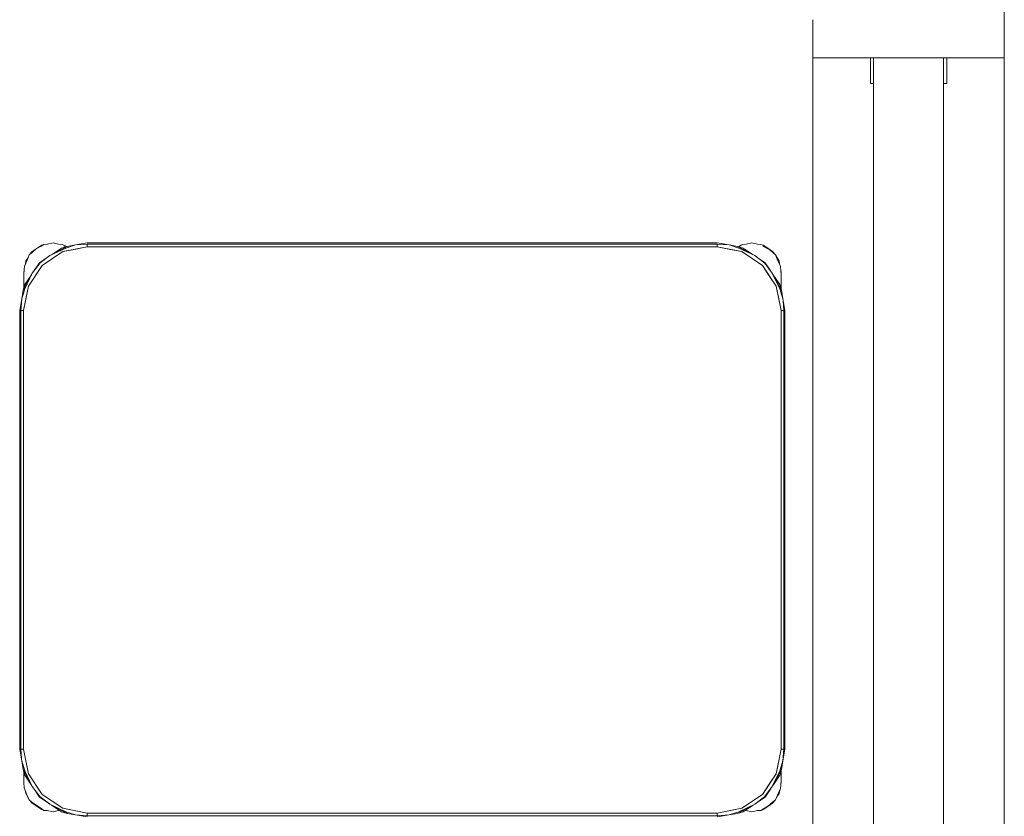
# Model space of a CAD drawing. Header units: millimetres. Extents: x -261 to 187, y -214 to 106.
# Tile 104 of 256: x -218.451 to -217.679, y -154.233 to -153.609. Entities that reach past the tile are written whole.
import ezdxf

# ---------------------------------------------------------------- set-up
doc = ezdxf.new("R2010")
doc.units = ezdxf.units.MM
doc.header["$LTSCALE"] = 0.005
doc.header["$MEASUREMENT"] = 0
for name, color, linetype, lineweight in [('IFC-Elemento de mobília-Contorno', 9, 'Continuous', 5), ('IFC-Janela-Contorno', 9, 'Continuous', 5), ('IFC-Parede padrão-Contorno', 9, 'Continuous', 5), ('IFC-Viga-Contorno', 9, 'Continuous', 5)]:
    doc.layers.add(name, color=color, linetype=linetype, lineweight=lineweight)

msp = doc.modelspace()

# ---------------------------------------------------------------- linework, layer by layer
at = {"layer": 'IFC-Elemento de mobília-Contorno', "lineweight": 5}
for p, q in [((-218.42928, -153.78461), (-218.42488, -153.78374)), ((-218.42488, -153.78374), (-218.42048, -153.78461)), ((-218.40718, -153.78536), (-218.39801, -153.78374)), ((-218.39801, -153.78374), (-218.15098, -153.78374)), ((-218.15098, -153.78374), (-217.90405, -153.78374)), ((-217.90405, -153.78374), (-217.89487, -153.78536)), ((-217.88132, -153.78461), (-217.87692, -153.78374)), ((-217.87692, -153.78374), (-217.87252, -153.78461)), ((-218.44348, -153.79322), (-218.44114, -153.79048)), ((-218.44348, -153.79322), (-218.44114, -153.79119)), ((-218.44114, -153.79048), (-218.43741, -153.78798)), ((-218.44114, -153.79119), (-218.43779, -153.78826)), ((-218.43779, -153.78826), (-218.43423, -153.78643)), ((-218.43741, -153.78798), (-218.43368, -153.78549)), ((-218.43423, -153.78643), (-218.43199, -153.78487)), ((-218.43368, -153.78549), (-218.43199, -153.78487)), ((-218.43336, -153.80138), (-218.41714, -153.79054)), ((-218.43199, -153.78487), (-218.42928, -153.78461)), ((-218.42731, -153.79363), (-218.4139, -153.78649)), ((-218.42731, -153.79363), (-218.41491, -153.7878)), ((-218.42609, -153.79298), (-218.41829, -153.78777)), ((-218.42048, -153.78461), (-218.41777, -153.78487)), ((-218.41829, -153.78777), (-218.4139, -153.78649)), ((-218.41777, -153.78487), (-218.41608, -153.78549)), ((-218.41714, -153.79054), (-218.39801, -153.78673)), ((-218.41714, -153.79054), (-218.4097, -153.78906)), ((-218.41644, -153.7863), (-218.41527, -153.78689)), ((-218.41608, -153.78549), (-218.41438, -153.78663)), ((-218.41491, -153.7878), (-218.40718, -153.78536)), ((-218.4139, -153.78649), (-218.40718, -153.78536)), ((-218.4097, -153.78906), (-218.39801, -153.78673)), ((-218.40718, -153.78536), (-218.39801, -153.78461)), ((-218.39801, -153.78461), (-218.15098, -153.78461)), ((-218.39801, -153.78673), (-218.39801, -153.78461)), ((-218.39801, -153.78673), (-218.39801, -153.78567)), ((-218.39801, -153.78673), (-217.90405, -153.78673)), ((-218.15098, -153.78461), (-217.90405, -153.78461)), ((-217.90405, -153.78461), (-217.89487, -153.78536)), ((-217.90405, -153.78673), (-217.90405, -153.78461)), ((-217.90405, -153.78673), (-217.90405, -153.78567)), ((-217.90405, -153.78673), (-217.89235, -153.78906)), ((-217.90405, -153.78673), (-217.88491, -153.79054)), ((-217.89487, -153.78536), (-217.88714, -153.7878)), ((-217.89487, -153.78536), (-217.88815, -153.78649)), ((-217.89235, -153.78906), (-217.88491, -153.79054)), ((-217.88815, -153.78649), (-217.87475, -153.79363)), ((-217.88815, -153.78649), (-217.88377, -153.78777)), ((-217.88815, -153.78649), (-217.8873, -153.78695)), ((-217.8875, -153.78668), (-217.88572, -153.78549)), ((-217.88714, -153.7878), (-217.87475, -153.79363)), ((-217.88703, -153.78682), (-217.88627, -153.78643)), ((-217.88627, -153.78643), (-217.88403, -153.78487)), ((-217.88572, -153.78549), (-217.88403, -153.78487)), ((-217.88491, -153.79054), (-217.86869, -153.80138)), ((-217.88403, -153.78487), (-217.88132, -153.78461)), ((-217.88377, -153.78777), (-217.87597, -153.79298)), ((-217.87252, -153.78461), (-217.86982, -153.78487)), ((-217.86982, -153.78487), (-217.86812, -153.78549)), ((-217.86848, -153.7863), (-217.86291, -153.78911)), ((-217.86812, -153.78549), (-217.86439, -153.78798)), ((-217.86439, -153.78798), (-217.86066, -153.79048)), ((-217.86291, -153.78911), (-217.85832, -153.79322)), ((-217.86066, -153.79048), (-217.85832, -153.79322)), ((-218.44719, -153.80205), (-218.44502, -153.79721)), ((-218.44675, -153.80108), (-218.44613, -153.79794)), ((-218.44613, -153.79794), (-218.44418, -153.79502)), ((-218.44502, -153.79721), (-218.44348, -153.79322)), ((-218.44111, -153.80743), (-218.43505, -153.79939)), ((-218.43963, -153.80548), (-218.43548, -153.79926)), ((-218.43548, -153.79926), (-218.42948, -153.79525)), ((-218.43505, -153.79939), (-218.42731, -153.79363)), ((-217.87475, -153.79363), (-217.86671, -153.79969)), ((-217.87475, -153.79363), (-217.87272, -153.79515)), ((-217.87281, -153.79509), (-217.86657, -153.79926)), ((-217.86657, -153.79926), (-217.86258, -153.80523)), ((-217.85832, -153.79322), (-217.85568, -153.79794)), ((-217.85832, -153.79322), (-217.85678, -153.79721)), ((-217.85678, -153.79721), (-217.85462, -153.80205)), ((-217.85568, -153.79794), (-217.85505, -153.80108)), ((-218.44788, -153.80794), (-218.44719, -153.80205)), ((-218.44788, -153.80674), (-218.44766, -153.80606)), ((-218.44788, -153.80674), (-218.44766, -153.80606)), ((-218.44788, -153.81172), (-218.44788, -153.80674)), ((-218.4442, -153.8176), (-218.43336, -153.80138)), ((-218.44111, -153.80743), (-218.43958, -153.8054)), ((-217.86869, -153.80138), (-217.85786, -153.8176)), ((-217.86869, -153.80138), (-217.86328, -153.80949)), ((-217.86671, -153.79969), (-217.86095, -153.80743)), ((-217.85462, -153.80205), (-217.85415, -153.80606)), ((-217.85427, -153.80501), (-217.85393, -153.80674)), ((-217.85415, -153.80606), (-217.85393, -153.80674)), ((-217.85415, -153.80606), (-217.85393, -153.80674)), ((-217.85415, -153.80606), (-217.85393, -153.80794)), ((-217.85393, -153.81172), (-217.85393, -153.80674)), ((-217.85393, -153.82042), (-217.85393, -153.80674)), ((-218.44825, -153.82084), (-218.44111, -153.80743)), ((-218.44788, -153.80914), (-218.44788, -153.80794)), ((-218.44788, -153.81043), (-218.44788, -153.80914)), ((-218.44788, -153.81172), (-218.44788, -153.81043)), ((-218.44788, -153.81956), (-218.44788, -153.81172)), ((-218.44788, -153.81794), (-218.44788, -153.81483)), ((-218.44697, -153.81645), (-218.44176, -153.80866)), ((-218.44694, -153.81983), (-218.44111, -153.80743)), ((-217.86328, -153.80949), (-217.85786, -153.8176)), ((-217.86095, -153.80743), (-217.85512, -153.81983)), ((-217.86095, -153.80743), (-217.85446, -153.81961)), ((-217.86028, -153.80867), (-217.85509, -153.81645)), ((-217.85393, -153.80914), (-217.85393, -153.80794)), ((-217.85393, -153.81043), (-217.85393, -153.80914)), ((-217.85393, -153.81172), (-217.85393, -153.81043)), ((-217.85393, -153.82042), (-217.85393, -153.81172)), ((-217.85393, -153.81794), (-217.85393, -153.81483)), ((-218.44938, -153.82756), (-218.44694, -153.81983)), ((-218.44938, -153.82756), (-218.44825, -153.82084)), ((-218.44825, -153.82084), (-218.44697, -153.81645)), ((-218.44825, -153.82084), (-218.44788, -153.82015)), ((-218.448, -153.83673), (-218.4442, -153.8176)), ((-218.44788, -153.81956), (-218.44788, -153.81794)), ((-218.44568, -153.82504), (-218.4442, -153.8176)), ((-217.85786, -153.8176), (-217.85638, -153.82504)), ((-217.85786, -153.8176), (-217.85405, -153.83673)), ((-217.85512, -153.81983), (-217.85268, -153.82756)), ((-217.85509, -153.81645), (-217.8538, -153.82084)), ((-217.85446, -153.81961), (-217.85393, -153.82061)), ((-217.85393, -153.82042), (-217.85393, -153.81794)), ((-217.85393, -153.82061), (-217.8538, -153.82084)), ((-217.8538, -153.82084), (-217.85268, -153.82756)), ((-218.451, -153.83673), (-218.44938, -153.82756)), ((-218.45012, -153.83673), (-218.44938, -153.82756)), ((-218.448, -153.83673), (-218.44568, -153.82504)), ((-217.85638, -153.82504), (-217.85405, -153.83673)), ((-217.85268, -153.82756), (-217.85254, -153.82925)), ((-217.85268, -153.82756), (-217.85105, -153.83673)), ((-217.85254, -153.82926), (-217.85193, -153.83673)), ((-218.451, -154.18071), (-218.451, -153.83673)), ((-218.45012, -154.18071), (-218.45012, -153.83673)), ((-218.45012, -153.83673), (-218.448, -153.83673)), ((-218.44906, -153.83673), (-218.448, -153.83673)), ((-218.448, -154.18071), (-218.448, -153.83673)), ((-217.85405, -153.83673), (-217.85299, -153.83673)), ((-217.85405, -154.18071), (-217.85405, -153.83673)), ((-217.85405, -153.83673), (-217.85193, -153.83673)), ((-217.85193, -154.18071), (-217.85193, -153.83673)), ((-217.85105, -154.18071), (-217.85105, -153.83673)), ((-218.451, -154.18071), (-218.44938, -154.18988)), ((-218.45012, -154.18071), (-218.44952, -154.18818)), ((-218.45012, -154.18071), (-218.448, -154.18071)), ((-218.44906, -154.18071), (-218.448, -154.18071)), ((-218.448, -154.18071), (-218.44568, -154.19239)), ((-218.448, -154.18071), (-218.4442, -154.19984)), ((-217.85786, -154.19984), (-217.85405, -154.18071)), ((-217.85638, -154.19239), (-217.85405, -154.18071)), ((-217.85405, -154.18071), (-217.85193, -154.18071)), ((-217.85405, -154.18071), (-217.85299, -154.18071)), ((-217.85268, -154.18988), (-217.85193, -154.18071)), ((-217.85268, -154.18988), (-217.85105, -154.18071)), ((-218.44952, -154.18818), (-218.44938, -154.18988)), ((-218.44938, -154.18988), (-218.44694, -154.19761)), ((-218.44938, -154.18988), (-218.44825, -154.1966)), ((-218.44568, -154.19239), (-218.4442, -154.19984)), ((-217.85786, -154.19984), (-217.85638, -154.19239)), ((-217.85512, -154.19761), (-217.85268, -154.18988)), ((-217.8538, -154.1966), (-217.85268, -154.18988)), ((-218.44825, -154.1966), (-218.44697, -154.20098)), ((-218.44825, -154.1966), (-218.44111, -154.21001)), ((-218.44788, -154.20173), (-218.44788, -154.19788)), ((-218.44788, -154.19872), (-218.44788, -154.19788)), ((-218.44694, -154.19761), (-218.44111, -154.21001)), ((-218.4442, -154.19984), (-218.43336, -154.21605)), ((-217.86869, -154.21605), (-217.85786, -154.19984)), ((-217.86328, -154.20794), (-217.85786, -154.19984)), ((-217.86095, -154.21001), (-217.8538, -154.1966)), ((-217.86095, -154.21001), (-217.85512, -154.19761)), ((-217.85509, -154.20098), (-217.8538, -154.1966)), ((-217.85445, -154.19779), (-217.8538, -154.1966)), ((-217.85393, -154.20173), (-217.85393, -154.19702)), ((-217.85393, -154.19872), (-217.85393, -154.19702)), ((-217.85393, -154.2067), (-217.85393, -154.19702)), ((-218.44788, -154.2067), (-218.44788, -154.20173)), ((-218.44788, -154.20297), (-218.44788, -154.20173)), ((-218.44788, -154.20421), (-218.44788, -154.20297)), ((-218.44788, -154.20546), (-218.44788, -154.20421)), ((-218.44788, -154.2067), (-218.44737, -154.21089)), ((-218.44697, -154.20098), (-218.44176, -154.20877)), ((-217.86869, -154.21605), (-217.86328, -154.20794)), ((-217.86028, -154.20876), (-217.85509, -154.20098)), ((-217.85455, -154.21141), (-217.85393, -154.2055)), ((-217.85419, -154.20805), (-217.85393, -154.2067)), ((-217.85411, -154.20728), (-217.85393, -154.2067)), ((-217.85411, -154.20728), (-217.85393, -154.2067)), ((-217.85393, -154.20301), (-217.85393, -154.20173)), ((-217.85393, -154.2067), (-217.85393, -154.20173)), ((-217.85393, -154.2043), (-217.85393, -154.20301)), ((-217.85393, -154.2055), (-217.85393, -154.2043)), ((-218.44737, -154.21089), (-218.44537, -154.21638)), ((-218.44665, -154.21286), (-218.44613, -154.21551)), ((-218.44613, -154.21551), (-218.44348, -154.22022)), ((-218.44111, -154.21001), (-218.43534, -154.21775)), ((-218.43948, -154.21219), (-218.43548, -154.21818)), ((-218.43336, -154.21605), (-218.41714, -154.22689)), ((-217.88491, -154.22689), (-217.86869, -154.21605)), ((-217.867, -154.21804), (-217.86095, -154.21001)), ((-217.86657, -154.21818), (-217.86243, -154.21197)), ((-217.86248, -154.21205), (-217.86095, -154.21001)), ((-217.85734, -154.218), (-217.85568, -154.21551)), ((-217.85678, -154.21672), (-217.85455, -154.21141)), ((-217.85568, -154.21551), (-217.85514, -154.21282)), ((-218.44537, -154.21638), (-218.44348, -154.22022)), ((-218.44348, -154.22022), (-218.44136, -154.22229)), ((-218.44348, -154.22022), (-218.44114, -154.22297)), ((-218.44136, -154.22229), (-218.43532, -154.22631)), ((-218.44114, -154.22297), (-218.43741, -154.22546)), ((-218.43548, -154.21818), (-218.42924, -154.22235)), ((-218.43534, -154.21775), (-218.42731, -154.2238)), ((-218.42932, -154.22229), (-218.42731, -154.2238)), ((-218.42731, -154.2238), (-218.41491, -154.22963)), ((-218.42731, -154.2238), (-218.4139, -154.23095)), ((-217.88815, -154.23095), (-217.87475, -154.2238)), ((-217.88714, -154.22963), (-217.87475, -154.2238)), ((-217.87475, -154.2238), (-217.867, -154.21804)), ((-217.87256, -154.22218), (-217.86657, -154.21818)), ((-217.86446, -154.22527), (-217.86066, -154.22228)), ((-217.86439, -154.22546), (-217.86066, -154.22297)), ((-217.86066, -154.22228), (-217.85832, -154.22022)), ((-217.86066, -154.22297), (-217.85832, -154.22022)), ((-217.85832, -154.22022), (-217.85678, -154.21672)), ((-218.43741, -154.22546), (-218.43368, -154.22795)), ((-218.43532, -154.22631), (-218.43199, -154.22858)), ((-218.43368, -154.22795), (-218.43199, -154.22858)), ((-218.43199, -154.22858), (-218.42928, -154.22883)), ((-218.42928, -154.22883), (-218.42488, -154.22971)), ((-218.42609, -154.22445), (-218.41829, -154.22967)), ((-218.42488, -154.22971), (-218.42048, -154.22883)), ((-218.42048, -154.22883), (-218.41966, -154.22875)), ((-218.41829, -154.22967), (-218.4139, -154.23095)), ((-218.41714, -154.22689), (-218.4097, -154.22837)), ((-218.41714, -154.22689), (-218.39801, -154.2307)), ((-218.41509, -154.2303), (-218.4139, -154.23095)), ((-218.41491, -154.22963), (-218.40718, -154.23207)), ((-218.4139, -154.23095), (-218.40718, -154.23207)), ((-218.4097, -154.22837), (-218.39801, -154.2307)), ((-218.39801, -154.2307), (-217.90405, -154.2307)), ((-218.39801, -154.23282), (-218.39801, -154.2307)), ((-218.39801, -154.23176), (-218.39801, -154.2307)), ((-217.90405, -154.2307), (-217.88491, -154.22689)), ((-217.90405, -154.2307), (-217.89235, -154.22837)), ((-217.90405, -154.23176), (-217.90405, -154.2307)), ((-217.90405, -154.23282), (-217.90405, -154.2307)), ((-217.89487, -154.23207), (-217.88714, -154.22963)), ((-217.89487, -154.23207), (-217.88815, -154.23095)), ((-217.89235, -154.22837), (-217.88491, -154.22689)), ((-217.88815, -154.23095), (-217.88377, -154.22967)), ((-217.88377, -154.22967), (-217.87597, -154.22445)), ((-217.88237, -154.22873), (-217.88132, -154.22883)), ((-217.88132, -154.22883), (-217.87692, -154.22971)), ((-217.87692, -154.22971), (-217.87252, -154.22883)), ((-217.87252, -154.22883), (-217.86982, -154.22858)), ((-217.86982, -154.22858), (-217.86446, -154.22527)), ((-217.86982, -154.22858), (-217.86812, -154.22795)), ((-217.86812, -154.22795), (-217.86439, -154.22546)), ((-218.40718, -154.23207), (-218.39801, -154.23282)), ((-218.40718, -154.23207), (-218.39801, -154.2337)), ((-218.39801, -154.23282), (-217.90405, -154.23282)), ((-217.90405, -154.23282), (-217.89487, -154.23207)), ((-217.90405, -154.2337), (-217.89487, -154.23207))]:
    msp.add_line(p, q, dxfattribs=at)
at = {"layer": 'IFC-Janela-Contorno', "lineweight": 5}
for p, q in [((-217.82907, -153.6128), (-217.82907, -153.60876)), ((-217.82907, -153.63876), (-217.82907, -153.6128)), ((-217.67908, -153.6128), (-217.67908, -153.60876)), ((-217.67908, -153.63876), (-217.67908, -153.6128)), ((-217.82907, -153.63876), (-217.69552, -153.63876)), ((-217.78407, -153.64064), (-217.78407, -153.63876)), ((-217.78407, -153.65876), (-217.78407, -153.64064)), ((-217.78157, -153.63876), (-217.72658, -153.63876)), ((-217.78157, -155.5786), (-217.78157, -153.63876)), ((-217.72658, -155.5786), (-217.72658, -153.63876)), ((-217.72408, -153.65688), (-217.72408, -153.63876)), ((-217.69552, -153.63876), (-217.67908, -153.63876)), ((-217.78407, -153.65876), (-217.78157, -153.65876)), ((-217.72658, -153.65876), (-217.72408, -153.65876)), ((-217.72408, -153.65876), (-217.72408, -153.65688))]:
    msp.add_line(p, q, dxfattribs=at)
at = {"layer": 'IFC-Parede padrão-Contorno', "lineweight": 5}
for p, q in [((-217.67908, -155.6086), (-217.67908, -153.60876)), ((-217.82907, -155.5786), (-217.82907, -153.63876))]:
    msp.add_line(p, q, dxfattribs=at)
at = {"layer": 'IFC-Viga-Contorno', "lineweight": 5}
msp.add_line((-217.67903, -157.99061), (-217.67903, -145.02558), dxfattribs=at)

doc.saveas('drawing.dxf')
